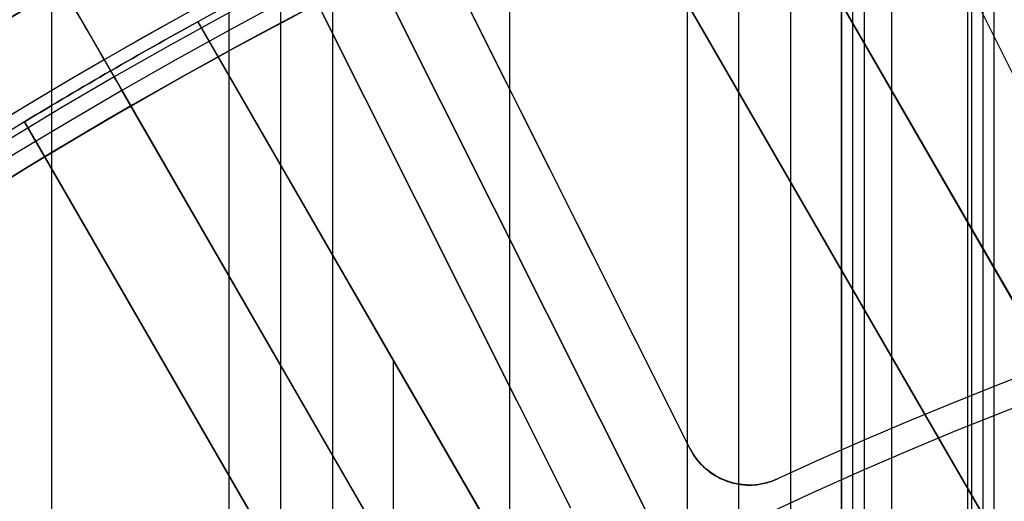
# Model space of a CAD drawing. Extents: x 16119 to 17321, y -6854 to -5812.
# Tile 54 of 68: x 16683 to 16697, y -6416 to -6409. Entities that reach past the tile are written whole.
import ezdxf

# ---------------------------------------------------------------- set-up
doc = ezdxf.new("R2010")
doc.units = 0
doc.layers.get('0').update_dxf_attribs({"linetype": 'CONTINUOUS'})
for name, color, linetype in [('BLANCO_METALICO', 7, 'CONTINUOUS'), ('COLOR', 7, 'CONTINUOUS'), ('LUZ', 7, 'CONTINUOUS')]:
    doc.layers.add(name, color=color, linetype=linetype)

msp = doc.modelspace()

# ---------------------------------------------------------------- linework, layer by layer
for p, q in [((16683.02003097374, -6431.630242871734, 55.92514964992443), (16683.02003097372, -5811.867811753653, 55.92514964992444)), ((16685.67946878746, -5811.867811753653, 56.2954829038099), (16685.67946877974, -6429.202185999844, 56.2954829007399)), ((16686.45609002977, -6428.491982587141, 56.71842638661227), (16686.45609002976, -5811.867811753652, 56.71842638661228)), ((16687.23271127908, -5811.867811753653, 57.14136987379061), (16687.23271126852, -6427.809695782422, 57.14136987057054)), ((16689.89214908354, -6425.835415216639, 57.51170312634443), (16689.89214908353, -5811.867811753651, 57.51170312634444)), ((16692.55158689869, -5811.867811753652, 57.88203638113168), (16692.55158688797, -6424.091940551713, 57.88203637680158)), ((16693.32820813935, -6423.580954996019, 58.30497986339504), (16693.32820813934, -5811.867811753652, 58.30497986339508)), ((16694.10482939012, -5811.867811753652, 58.72792335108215), (16694.10482937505, -6423.090199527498, 58.72792334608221)), ((16695.20748515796, -5811.867811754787, 60.54780700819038), (16695.20748802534, -6422.281922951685, 60.54780768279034)), ((16696.7642671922, -6421.674378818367, 59.09825660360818), (16696.76426719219, -5811.867811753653, 59.09825660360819)), ((16697.15624563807, -6421.281678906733, 60.99771382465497), (16697.15622528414, -5811.867811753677, 60.99770913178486)), ((16695.0387719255, -6422.281924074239, 61.27858423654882), (16695.03877192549, -5814.666848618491, 61.27858423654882)), ((16696.98751249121, -5814.666841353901, 61.72848445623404), (16696.98751249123, -6421.281683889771, 61.72848445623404)), ((16694.87005854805, -6422.281925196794, 62.00936209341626), (16694.87005854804, -5817.465887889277, 62.00936209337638)), ((16694.87005854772, -5817.465887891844, 62.00936209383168), (16694.87005854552, -6422.281925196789, 62.00936209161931)), ((16696.81879866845, -5817.465888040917, 62.45926424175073), (16696.81879866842, -6421.281688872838, 62.4592642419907)), ((16695.61947753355, -5821.197938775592, 63.2086832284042), (16695.61947752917, -6421.769326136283, 63.2086832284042)), ((16683.05851825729, -6408.079530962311, 89.37470231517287), (16684.20851825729, -6410.071389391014, 89.37470231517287)), ((16683.80851825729, -6409.378569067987, 46.50000292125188), (16684.20851825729, -6410.071389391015, 46.50000292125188)), ((16694.57968461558, -6428.034776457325, 103.091743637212), (16684.07405111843, -6409.838485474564, 89.0558051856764)), ((16684.20851825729, -6410.071389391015, 46.50000292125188), (16684.20851825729, -6410.071389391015, 55.15864208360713)), ((16684.20851825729, -6410.071389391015, 60.84658838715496), (16684.20851825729, -6410.071389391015, 89.37470231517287)), ((16684.21001846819, -6410.073987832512, 88.12500292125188), (16693.63412978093, -6426.39702744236, 88.12500292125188))]:
    msp.add_line(p, q)
at = {"extrusion": (-0.2249510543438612, 1.815235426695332e-15, 0.974370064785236)}
msp.add_lwpolyline([(6430.280943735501, 16368.81340159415), (6429.80552891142, 16368.47828393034), (6429.332365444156, 16368.13909265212), (6428.861502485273, 16367.79585114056), (6428.392988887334, 16367.44858360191), (6427.926873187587, 16367.09731506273), (6427.463203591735, 16366.74207136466), (6427.002027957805, 16366.38287915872), (6426.543393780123, 16366.01976589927), (6426.087348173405, 16365.65275983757), (6425.633937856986, 16365.28189001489), (6425.183209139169, 16364.9071862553), (6424.735207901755, 16364.52867915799), (6424.289979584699, 16364.14640008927), (6423.84756917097, 16363.76038117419), (6423.40802117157, 16363.3706552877), (6422.971379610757, 16362.97725604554), (6422.537688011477, 16362.58021779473), (6422.106989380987, 16362.17957560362), (6421.679326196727, 16361.77536525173), (6421.254740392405, 16361.36762321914), (6420.833273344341, 16360.95638667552), (6420.414965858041, 16360.54169346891), (6419.999858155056, 16360.12358211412), (6419.587989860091, 16359.70209178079), (6419.179399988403, 16359.27726228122), (6418.77412693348, 16358.84913405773), (6418.372208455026, 16358.41774816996), (6417.973681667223, 16357.98314628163), (6417.578583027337, 16357.54537064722), (6417.186948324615, 16357.10446409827), (6416.79881266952, 16356.66047002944), (6416.414210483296, 16356.21343238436), (6416.033175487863, 16355.76339564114), (6415.655740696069, 16355.31040479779), (6415.281938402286, 16354.85450535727), (6414.911800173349, 16354.39574331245), (6414.545356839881, 16353.93416513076), (6414.182638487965, 16353.46981773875), (6413.823674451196, 16353.00274850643), (6413.468493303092, 16352.53300523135), (6413.117122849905, 16352.06063612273), (6412.769590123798, 16351.5856897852), (6412.425921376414, 16351.10821520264), (6412.086142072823, 16350.62826172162), (6411.750276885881, 16350.14587903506), (6411.418349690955, 16349.66111716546), (6411.090383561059, 16349.17402644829), (6410.766400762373, 16348.68465751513), (6410.446422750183, 16348.19306127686), (6410.130470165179, 16347.6992889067), (6409.818562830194, 16347.2033918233), (6409.510719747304, 16346.70542167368), (6409.206959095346, 16346.20543031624), (6408.907298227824, 16345.70346980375), (6408.611753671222, 16345.19959236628), (6408.320341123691, 16344.69385039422), (6408.033075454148, 16344.18629642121), (6407.749970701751, 16343.67698310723), (6407.471040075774, 16343.16596322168), (6407.19629595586, 16342.65328962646), (6406.925749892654, 16342.13901525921), (6406.659412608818, 16341.62319311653), (6406.397294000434, 16341.10587623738), (6406.139403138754, 16340.58711768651), (6405.885748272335, 16340.06697053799), (6405.636336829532, 16339.54548785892), (6405.391175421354, 16339.02272269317), (6405.150269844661, 16338.49872804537), (6404.91362508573, 16337.97355686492), (6404.681245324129, 16337.44726203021), (6404.453133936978, 16336.91989633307), (6404.229293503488, 16336.39151246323), (6404.009725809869, 16335.86216299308), (6403.794431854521, 16335.33190036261), (6403.583411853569, 16334.80077686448), (6403.376665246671, 16334.2688446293), (6403.174190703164, 16333.7361556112), (6402.975986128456, 16333.2027615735), (6402.782048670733, 16332.6687140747), (6402.592374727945, 16332.13406445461), (6402.406959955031, 16331.59886382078), (6402.225799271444, 16331.06316303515), (6402.0488868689, 16330.52701270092), (6401.876216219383, 16329.99046314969), (6401.707780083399, 16329.45356442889), (6401.543570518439, 16328.91636628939), (6401.383578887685, 16328.37891817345), (6401.227795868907, 16327.8412692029), (6401.076211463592, 16327.30346816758), (6400.928815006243, 16326.76556351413), (6400.785595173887, 16326.22760333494), (6400.646539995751, 16325.68963535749), (6400.511636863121, 16325.15170693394), (6400.380872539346, 16324.61386503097), (6400.254233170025, 16324.07615621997), (6400.131704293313, 16323.53862666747), (6400.013270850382, 16323.00132212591), (6399.898917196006, 16322.46428792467), (6399.788627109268, 16321.9275689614), (6399.682383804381, 16321.39120969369), (6399.580169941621, 16320.85525413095), (6399.481967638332, 16320.31974582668), (6399.387758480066, 16319.784727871), (6399.297523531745, 16319.25024288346), (6399.211243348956, 16318.71633300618), (6399.128897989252, 16318.18303989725), (6399.050467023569, 16317.65040472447), (6398.975929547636, 16317.11846815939), (6398.905264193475, 16316.58727037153), (6398.8384491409, 16316.05685102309), (6398.775462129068, 16315.52724926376), (6398.716280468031, 16314.99850372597), (6398.660881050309, 16314.47065252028), (6398.609240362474, 16313.9437332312), (6398.561334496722, 16313.41778291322), (6398.517139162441, 16312.89283808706), (6398.476629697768, 16312.36893473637), (6398.439781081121, 16311.84610830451), (6398.406567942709, 16311.32439369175), (6398.376964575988, 16310.80382525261), (6398.350944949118, 16310.2844367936), (6398.328482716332, 16309.76626157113), (6398.30955122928, 16309.24933228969), (6398.294123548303, 16308.7336811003), (6398.282172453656, 16308.21933959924), (6398.273670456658, 16307.70633882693), (6398.268589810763, 16307.19470926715), (6398.266902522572, 16306.6844808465), (6398.268649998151, 16306.16523207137), (6398.273912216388, 16305.64453279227), (6398.282718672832, 16305.12241456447), (6398.295098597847, 16304.59890954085), (6398.311080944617, 16304.07405047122), (6398.330694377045, 16303.54787070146), (6398.353967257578, 16303.02040417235), (6398.380927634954, 16302.49168541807), (6398.411603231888, 16301.96174956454), (6398.446021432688, 16301.43063232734), (6398.484209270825, 16300.89837000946), (6398.526193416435, 16300.36499949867), (6398.572000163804, 16299.83055826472), (6398.621655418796, 16299.29508435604), (6398.67518468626, 16298.75861639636), (6398.732613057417, 16298.22119358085), (6398.793965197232, 16297.68285567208), (6398.859265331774, 16297.14364299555), (6398.92853723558, 16296.60359643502), (6399.001804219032, 16296.06275742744), (6399.079089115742, 16295.52116795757), (6399.160414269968, 16294.97887055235), (6399.245801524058, 16294.43590827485), (6399.335272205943, 16293.89232471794), (6399.428847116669, 16293.34816399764), (6399.526546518, 16292.80347074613), (6399.628390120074, 16292.25829010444), (6399.734397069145, 16291.71266771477), (6399.844585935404, 16291.16664971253), (6399.958974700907, 16290.62028271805), (6400.077580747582, 16290.0736138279), (6400.200420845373, 16289.52669060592), (6400.327511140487, 16288.97956107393), (6400.458867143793, 16288.43227370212), (6400.59450371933, 16287.88487739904), (6400.734435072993, 16287.33742150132), (6400.878674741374, 16286.7899557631), (6401.027235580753, 16286.24253034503), (6401.180129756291, 16285.69519580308), (6401.337368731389, 16285.14800307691), (6401.498963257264, 16284.60100347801), (6401.664923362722, 16284.05424867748), (6401.835258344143, 16283.50779069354), (6402.009976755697, 16282.9616818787), (6402.189086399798, 16282.41597490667), (6402.372594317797, 16281.87072275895), (6402.560506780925, 16281.32597871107), (6402.75282928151, 16280.78179631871), (6402.949566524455, 16280.23822940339), (6403.150722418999, 16279.69533203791), (6403.356300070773, 16279.1531585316), (6403.566301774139, 16278.61176341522), (6403.780729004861, 16278.07120142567), (6403.999582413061, 16277.53152749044), (6404.222861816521, 16276.99279671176), (6404.450566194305, 16276.45506435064), (6404.682693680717, 16275.91838581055), (6404.91924155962, 16275.38281662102), (6405.160206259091, 16274.84841242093), (6405.405583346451, 16274.31522894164), (6405.65536752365, 16273.78332198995), (6405.909552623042, 16273.25274743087), (6406.168131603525, 16272.7235611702), (6406.431096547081, 16272.19581913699), (6406.698438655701, 16271.66957726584), (6406.97014824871, 16271.14489147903), (6407.246214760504, 16270.62181766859), (6407.526626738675, 16270.10041167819), (6407.811371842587, 16269.58072928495), (6408.100436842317, 16269.06282618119), (6408.39380761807, 16268.54675795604), (6408.691469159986, 16268.03258007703), (6408.993405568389, 16267.52034787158), (6409.299600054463, 16267.01011650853), (6409.610034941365, 16266.50194097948), (6409.924691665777, 16265.9958760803), (6410.243550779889, 16265.49197639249), (6410.566591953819, 16264.99029626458), (6410.893793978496, 16264.49088979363), (6411.225134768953, 16263.99381080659), (6411.560591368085, 16263.4991128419), (6411.900139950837, 16263.00684913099), (6412.24375582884, 16262.51707257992), (6412.591413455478, 16262.02983575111), (6412.943086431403, 16261.54519084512), (6413.298747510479, 16261.06318968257), (6413.658368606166, 16260.58388368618), (6414.021920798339, 16260.10732386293), (6414.389374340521, 16259.63356078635), (6414.760698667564, 16259.16264457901), (6415.135862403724, 16258.69462489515), (6415.514833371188, 16258.22955090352), (6415.897578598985, 16257.76747127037), (6416.284064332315, 16257.30843414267), (6416.674256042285, 16256.8524871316), (6417.068118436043, 16256.39967729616), (6417.465615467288, 16255.95005112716), (6417.866710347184, 16255.50365453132), (6418.27136555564, 16255.06053281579), (6418.679542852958, 16254.62073067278), (6419.09120329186, 16254.18429216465), (6419.506307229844, 16253.75126070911), (6419.924814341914, 16253.32167906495), (6420.346683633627, 16252.89558931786), (6420.771873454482, 16252.47303286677), (6421.20034151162, 16252.05405041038), (6421.632044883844, 16251.63868193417), (6422.066940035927, 16251.22696669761), (6422.504982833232, 16250.8189432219), (6422.946128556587, 16250.41464927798), (6423.390331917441, 16250.01412187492), (6423.837547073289, 16249.61739724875), (6424.287727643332, 16249.22451085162), (6424.740826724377, 16248.83549734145), (6425.196796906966, 16248.45039057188), (6425.655590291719, 16248.06922358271), (6426.117158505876, 16247.69202859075), (6426.581452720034, 16247.31883698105), (6427.048423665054, 16246.94967929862), (6427.518021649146, 16246.5845852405), (6427.990196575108, 16246.22358364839), (6428.464897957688, 16245.86670250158), (6428.942074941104, 16245.51396891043), (6429.421676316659, 16245.16540911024), (6429.903650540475, 16244.82104845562), (6430.387945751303, 16244.48091141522), (6430.874509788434, 16244.14502156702), (6431.363290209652, 16243.81340159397)], dxfattribs=at)
at = {"extrusion": (-0.224951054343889, -4.293857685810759e-14, 0.9743700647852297)}
msp.add_lwpolyline([(6429.523326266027, 16243.81340159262), (6429.057395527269, 16244.15072514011), (6428.593736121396, 16244.49198488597), (6428.132394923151, 16244.83715706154), (6427.673418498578, 16245.18621712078), (6427.216853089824, 16245.53913974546), (6426.762744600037, 16245.89589885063), (6426.311138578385, 16246.25646759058), (6425.862080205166, 16246.62081836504), (6425.415614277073, 16246.98892282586), (6424.971785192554, 16247.36075188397), (6424.530636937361, 16247.73627571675), (6424.092213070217, 16248.11546377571), (6423.656556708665, 16248.49828479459), (6423.223710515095, 16248.88470679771), (6422.793716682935, 16249.27469710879), (6422.366616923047, 16249.66822235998), (6421.942452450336, 16250.0652485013), (6421.521263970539, 16250.46574081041), (6421.103091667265, 16250.86966390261), (6420.687975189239, 16251.27698174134), (6420.275953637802, 16251.68765764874), (6419.867065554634, 16252.10165431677), (6419.461348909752, 16252.5189338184), (6419.05884108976, 16252.93945761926), (6418.659578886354, 16253.36318658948), (6418.263598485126, 16253.7900810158), (6417.870935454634, 16254.220100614), (6417.481624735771, 16254.65320454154), (6417.09570063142, 16255.0893514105), (6416.713196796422, 16255.52849930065), (6416.334146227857, 16255.97060577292), (6415.958581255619, 16256.41562788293), (6415.586533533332, 16256.86352219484), (6415.218034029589, 16257.31424479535), (6414.853113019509, 16257.76775130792), (6414.491800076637, 16258.22399690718), (6414.134124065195, 16258.68293633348), (6413.780113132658, 16259.14452390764), (6413.429794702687, 16259.60871354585), (6413.083195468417, 16260.07545877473), (6412.740341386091, 16260.54471274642), (6412.40125766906, 16261.01642825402), (6412.065968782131, 16261.49055774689), (6411.734498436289, 16261.9670533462), (6411.406869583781, 16262.4458668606), (6411.083104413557, 16262.92694980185), (6410.76322434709, 16263.41025340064), (6410.44725003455, 16263.89572862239), (6410.13520135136, 16264.38332618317), (6409.827097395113, 16264.87299656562), (6409.522956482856, 16265.36469003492), (6409.222796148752, 16265.85835665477), (6408.926633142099, 16266.35394630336), (6408.634483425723, 16266.85140868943), (6408.346362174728, 16267.3506933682), (6408.062283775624, 16267.85174975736), (6407.782261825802, 16268.35452715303), (6407.506309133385, 16268.8589747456), (6407.234437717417, 16269.36504163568), (6406.966658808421, 16269.8726768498), (6406.702982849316, 16270.38182935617), (6406.443419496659, 16270.89244808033), (6406.187977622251, 16271.40448192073), (6405.936665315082, 16271.91787976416), (6405.689489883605, 16272.43259050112), (6405.446457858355, 16272.94856304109), (6405.207574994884, 16273.46574632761), (6404.972846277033, 16273.98408935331), (6404.742275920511, 16274.50354117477), (6404.515867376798, 16275.0240509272), (6404.293623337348, 16275.54556783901), (6404.075545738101, 16276.06804124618), (6403.861635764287, 16276.59142060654), (6403.651893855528, 16277.11565551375), (6403.446319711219, 16277.6406957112), (6403.24491229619, 16278.16649110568), (6403.047669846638, 16278.69299178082), (6402.85458987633, 16279.22014801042), (6402.665669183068, 16279.74791027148), (6402.480903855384, 16280.27622925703), (6402.300289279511, 16280.80505588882), (6402.123820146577, 16281.33434132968), (6401.951490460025, 16281.86403699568), (6401.783293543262, 16282.39409456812), (6401.619222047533, 16282.92446600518), (6401.459267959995, 16283.45510355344), (6401.303422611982, 16283.98595975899), (6401.151676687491, 16284.51698747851), (6401.004020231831, 16285.04813988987), (6400.860442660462, 16285.57937050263), (6400.720932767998, 16286.11063316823), (6400.585478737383, 16286.64188208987), (6400.454068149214, 16287.17307183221), (6400.326687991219, 16287.70415733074), (6400.203324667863, 16288.2350939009), (6400.083964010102, 16288.76583724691), (6399.968591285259, 16289.29634347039), (6399.857191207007, 16289.82656907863), (6399.749747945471, 16290.3564709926), (6399.64624513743, 16290.88600655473), (6399.546665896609, 16291.41513353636), (6399.45099282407, 16291.94381014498), (6399.359208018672, 16292.47199503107), (6399.271293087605, 16292.99964729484), (6399.187229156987, 16293.52672649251), (6399.106996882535, 16294.05319264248), (6399.030576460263, 16294.57900623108), (6398.957947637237, 16295.10412821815), (6398.889089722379, 16295.62852004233), (6398.82398159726, 16296.15214362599), (6398.762601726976, 16296.67496138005), (6398.704928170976, 16297.19693620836), (6398.650938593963, 16297.71803151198), (6398.600610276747, 16298.23821119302), (6398.553920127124, 16298.75743965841), (6398.510844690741, 16299.27568182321), (6398.471360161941, 16299.79290311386), (6398.435442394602, 16300.30906947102), (6398.403066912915, 16300.82414735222), (6398.374208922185, 16301.33810373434), (6398.348843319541, 16301.85090611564), (6398.326944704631, 16302.36252251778), (6398.308487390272, 16302.87292148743), (6398.29344541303, 16303.38207209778), (6398.281792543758, 16303.88994394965), (6398.273502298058, 16304.39650717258), (6398.268547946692, 16304.9017324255), (6398.266902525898, 16305.4055908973), (6398.268695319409, 16305.93152943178), (6398.274094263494, 16306.45895561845), (6398.28313000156, 16306.98783665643), (6398.295832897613, 16307.51813911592), (6398.312233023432, 16308.04982893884), (6398.332360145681, 16308.58287143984), (6398.356243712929, 16309.1172313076), (6398.383912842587, 16309.65287260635), (6398.415396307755, 16310.18975877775), (6398.45072252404, 16310.72785264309), (6398.48991953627, 16311.26711640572), (6398.5330150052, 16311.8075116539), (6398.580036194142, 16312.34899936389), (6398.631009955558, 16312.89153990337), (6398.685962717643, 16313.43509303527), (6398.744920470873, 16313.97961792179), (6398.807908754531, 16314.52507312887), (6398.874952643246, 16315.07141663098), (6398.946076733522, 16315.61860581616), (6399.021305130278, 16316.16659749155), (6399.100661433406, 16316.71534788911), (6399.184168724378, 16317.26481267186), (6399.271849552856, 16317.81494694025), (6399.363725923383, 16318.36570523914), (6399.4598192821, 16318.91704156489), (6399.560150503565, 16319.46890937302), (6399.664739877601, 16320.02126158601), (6399.773607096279, 16320.57405060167), (6399.886771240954, 16321.12722830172), (6400.004250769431, 16321.68074606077), (6400.126063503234, 16322.23455475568), (6400.252226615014, 16322.78860477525), (6400.382756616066, 16323.3428460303), (6400.517669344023, 16323.89722796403), (6400.65697995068, 16324.45169956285), (6400.800702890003, 16325.00620936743), (6400.948851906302, 16325.56070548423), (6401.101440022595, 16326.11513559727), (6401.25847952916, 16326.66944698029), (6401.419981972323, 16327.22358650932), (6401.585958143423, 16327.77750067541), (6401.756418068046, 16328.33113559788), (6401.931370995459, 16328.8844370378), (6402.110825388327, 16329.43735041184), (6402.294788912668, 16329.98982080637), (6402.483268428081, 16330.54179299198), (6402.676269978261, 16331.09321143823), (6402.873798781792, 16331.64402032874), (6403.075859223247, 16332.19416357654), (6403.282454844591, 16332.74358483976), (6403.493588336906, 16333.29222753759), (6403.709261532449, 16333.8400348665), (6403.929475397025, 16334.3869498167), (6404.154230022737, 16334.93291518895), (6404.38352462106, 16335.47787361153), (6404.617357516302, 16336.02176755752), (6404.855726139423, 16336.56453936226), (6405.098627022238, 16337.10613124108), (6405.346055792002, 16337.64648530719), (6405.598007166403, 16338.18554358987), (6405.854474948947, 16338.72324805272), (6406.115452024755, 16339.25954061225), (6406.38093035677, 16339.79436315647), (6406.650900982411, 16340.3276575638), (6406.925354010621, 16340.85936572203), (6407.204278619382, 16341.38942954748), (6407.487663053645, 16341.91779100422), (6407.775494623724, 16342.44439212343), (6408.067759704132, 16342.96917502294), (6408.364443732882, 16343.49208192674), (6408.665531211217, 16344.0130551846), (6408.97100570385, 16344.53203729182), (6409.280849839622, 16345.04897090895), (6409.595045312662, 16345.56379888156), (6409.913572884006, 16346.07646426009), (6410.236412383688, 16346.58691031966), (6410.5635427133, 16347.09508057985), (6410.894941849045, 16347.6009188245), (6411.230586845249, 16348.10436912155), (6411.570453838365, 16348.60537584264), (6411.914518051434, 16349.10388368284), (6412.262753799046, 16349.59983768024), (6412.615134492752, 16350.0931832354), (6412.971632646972, 16350.58386613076), (6413.332219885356, 16351.07183254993), (6413.696866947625, 16351.5570290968), (6414.065543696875, 16352.0394028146), (6414.438219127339, 16352.51890120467), (6414.814861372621, 16352.99547224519), (6415.195437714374, 16353.4690644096), (6415.579914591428, 16353.93962668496), (6415.968257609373, 16354.40710858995), (6416.360431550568, 16354.87146019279), (6416.756400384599, 16355.33263212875), (6417.156127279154, 16355.79057561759), (6417.559574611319, 16356.24524248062), (6417.966703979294, 16356.69658515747), (6418.377476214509, 16357.14455672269), (6418.791851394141, 16357.58911090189), (6419.209788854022, 16358.03020208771), (6419.631247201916, 16358.46778535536), (6420.056184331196, 16358.90181647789), (6420.484557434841, 16359.33225194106), (6420.916323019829, 16359.75904895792), (6421.351436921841, 16360.18216548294), (6421.789854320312, 16360.60156022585), (6422.2315297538, 16361.01719266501), (6422.676417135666, 16361.42902306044), (6423.124469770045, 16361.83701246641), (6423.575640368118, 16362.24112274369), (6424.029881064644, 16362.64131657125), (6424.487143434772, 16363.03755745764), (6424.94737851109, 16363.42980975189), (6425.410536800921, 16363.81803865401), (6425.876568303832, 16364.20221022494), (6426.345422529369, 16364.58229139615), (6426.817048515, 16364.95824997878), (6427.291394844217, 16365.33005467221), (6427.768409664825, 16365.69767507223), (6428.248040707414, 16366.0610816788), (6428.73023530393, 16366.42024590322), (6429.214940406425, 16366.77514007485), (6429.702102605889, 16367.1257374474), (6430.19166815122, 16367.47201220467), (6430.683582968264, 16367.81393946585), (6431.17779267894, 16368.15149529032), (6431.674242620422, 16368.48465668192), (6432.172877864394, 16368.81340159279)], dxfattribs=at)
at = {"extrusion": (-0.2249510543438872, -3.813241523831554e-14, 0.9743700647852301)}
msp.add_lwpolyline([(6435.731131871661, 16243.81340159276), (6435.220582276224, 16244.12236999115), (6434.712036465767, 16244.43603470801), (6434.205554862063, 16244.75437677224), (6433.701197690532, 16245.07737613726), (6433.199024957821, 16245.40501168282), (6432.699096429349, 16245.73726121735), (6432.201471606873, 16246.07410148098), (6431.706209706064, 16246.41550814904), (6431.213369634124, 16246.76145583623), (6430.723009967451, 16247.11191810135), (6430.23518892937, 16247.4668674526), (6429.749964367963, 16247.82627535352), (6429.267393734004, 16248.1901122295), (6428.787534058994, 16248.55834747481), (6428.310441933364, 16248.93094946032), (6427.836173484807, 16249.30788554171), (6427.364784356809, 16249.68912206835), (6426.896329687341, 16250.07462439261), (6426.430864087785, 16250.46435687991), (6425.96844162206, 16250.85828291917), (6425.509115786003, 16251.25636493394), (6425.052939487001, 16251.65856439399), (6424.59996502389, 16252.06484182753), (6424.15024406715, 16252.47515683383), (6423.703827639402, 16252.88946809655), (6423.260766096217, 16253.30773339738), (6422.821109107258, 16253.72990963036), (6422.384905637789, 16254.15595281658), (6421.952203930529, 16254.58581811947), (6421.523051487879, 16255.01945986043), (6421.097495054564, 16255.45683153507), (6420.675580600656, 16255.89788582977), (6420.257353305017, 16256.34257463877), (6419.842857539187, 16256.79084908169), (6419.432136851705, 16257.24265952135), (6419.02523395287, 16257.69795558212), (6418.622190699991, 16258.15668616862), (6418.22304808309, 16258.61879948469), (6417.82784621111, 16259.08424305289), (6417.436624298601, 16259.55296373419), (6417.049420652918, 16260.02490774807), (6416.666272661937, 16260.50002069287), (6416.287216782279, 16260.97824756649), (6415.912288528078, 16261.45953278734), (6415.541522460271, 16261.94382021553), (6415.174952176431, 16262.43105317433), (6414.812610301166, 16262.92117447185), (6414.454528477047, 16263.41412642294), (6414.100737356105, 16263.90985087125), (6413.751266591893, 16264.40828921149), (6413.406144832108, 16264.90938241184), (6413.065399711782, 16265.41307103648), (6412.729057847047, 16265.91929526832), (6412.397144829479, 16266.4279949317), (6412.069685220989, 16266.93910951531), (6411.746702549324, 16267.45257819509), (6411.428219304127, 16267.96833985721), (6411.114256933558, 16268.48633312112), (6410.804835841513, 16269.00649636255), (6410.499975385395, 16269.52876773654), (6410.199693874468, 16270.05308520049), (6409.904008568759, 16270.57938653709), (6409.612935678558, 16271.10760937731), (6409.326490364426, 16271.63769122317), (6409.044686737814, 16272.16956947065), (6408.76753786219, 16272.7031814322), (6408.495055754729, 16273.23846435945), (6408.227251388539, 16273.77535546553), (6407.964134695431, 16274.3137919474), (6407.705714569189, 16274.85371100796), (6407.451998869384, 16275.39504987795), (6407.202994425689, 16275.93774583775), (6406.958707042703, 16276.48173623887), (6406.719141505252, 16277.02695852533), (6406.484301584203, 16277.57335025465), (6406.254190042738, 16278.12084911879), (6406.028808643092, 16278.66939296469), (6405.808158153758, 16279.21891981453), (6405.592238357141, 16279.76936788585), (6405.381048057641, 16280.32067561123), (6405.174585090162, 16280.8727816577), (6404.972846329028, 16281.42562494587), (6404.775827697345, 16281.97914466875), (6404.583524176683, 16282.53328031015), (6404.395929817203, 16283.08797166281), (6404.213037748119, 16283.64315884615), (6404.034840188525, 16284.19878232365), (6403.861328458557, 16284.7547829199), (6403.692492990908, 16285.31110183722), (6403.52832334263, 16285.86768067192), (6403.368808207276, 16286.42446143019), (6403.213935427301, 16286.98138654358), (6403.063692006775, 16287.53839888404), (6402.918064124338, 16288.09544177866), (6402.777037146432, 16288.65245902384), (6402.640595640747, 16289.20939489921), (6402.508723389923, 16289.76619418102), (6402.381403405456, 16290.32280215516), (6402.258617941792, 16290.87916462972), (6402.140348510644, 16291.43522794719), (6402.026575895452, 16291.99093899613), (6401.917280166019, 16292.54624522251), (6401.81244069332, 16293.10109464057), (6401.712036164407, 16293.65543584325), (6401.616044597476, 16294.2092180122), (6401.524443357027, 16294.76239092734), (6401.437209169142, 16295.31490497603), (6401.354318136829, 16295.86671116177), (6401.275745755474, 16296.41776111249), (6401.201466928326, 16296.96800708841), (6401.131455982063, 16297.51740198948), (6401.065686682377, 16298.06589936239), (6401.004132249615, 16298.61345340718), (6400.946765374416, 16299.16001898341), (6400.893558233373, 16299.70555161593), (6400.844482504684, 16300.25000750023), (6400.799509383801, 16300.79334350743), (6400.758609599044, 16301.33551718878), (6400.7217534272, 16301.8764867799), (6400.688910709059, 16302.41621120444), (6400.660050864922, 16302.95465007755), (6400.635142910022, 16303.49176370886), (6400.614155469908, 16304.02751310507), (6400.597056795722, 16304.56185997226), (6400.583814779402, 16305.09476671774), (6400.574396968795, 16305.62619645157), (6400.568770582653, 16306.15611298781), (6400.56690252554, 16306.68448084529), (6400.568701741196, 16307.20302176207), (6400.574120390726, 16307.72305499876), (6400.583189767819, 16308.24454703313), (6400.595940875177, 16308.76746368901), (6400.612404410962, 16309.29177013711), (6400.632610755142, 16309.81743089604), (6400.656589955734, 16310.34440983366), (6400.684371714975, 16310.8726701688), (6400.715985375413, 16311.40217447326), (6400.751459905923, 16311.93288467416), (6400.790823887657, 16312.46476205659), (6400.834105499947, 16312.99776726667), (6400.881332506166, 16313.53186031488), (6400.932532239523, 16314.06700057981), (6400.987731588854, 16314.60314681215), (6401.046956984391, 16315.14025713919), (6401.110234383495, 16315.67828906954), (6401.177589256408, 16316.21719949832), (6401.249046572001, 16316.75694471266), (6401.324630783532, 16317.29748039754), (6401.404365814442, 16317.83876164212), (6401.488275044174, 16318.38074294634), (6401.576381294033, 16318.92337822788), (6401.668706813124, 16319.46662082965), (6401.765273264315, 16320.01042352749), (6401.86610171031, 16320.55473853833), (6401.971212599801, 16321.09951752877), (6402.0806257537, 16321.64471162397), (6402.194360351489, 16322.19027141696), (6402.312434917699, 16322.73614697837), (6402.434867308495, 16323.28228786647), (6402.561674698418, 16323.82864313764), (6402.692873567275, 16324.37516135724), (6402.828479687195, 16324.92179061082), (6402.968508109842, 16325.46847851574), (6403.112973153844, 16326.01517223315), (6403.261888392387, 16326.56181848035), (6403.415266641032, 16327.10836354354), (6403.573119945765, 16327.65475329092), (6403.735459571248, 16328.20093318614), (6403.902295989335, 16328.74684830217), (6404.073638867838, 16329.29244333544), (6404.249497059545, 16329.83766262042), (6404.429878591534, 16330.38245014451), (6404.614790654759, 16330.92674956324), (6404.804239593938, 16331.47050421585), (6404.998230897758, 16332.01365714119), (6405.196769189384, 16332.55615109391), (6405.39985821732, 16333.09792856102), (6405.607500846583, 16333.63893177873), (6405.819699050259, 16334.17910274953), (6406.036453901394, 16334.71838325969), (6406.257765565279, 16335.25671489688), (6406.483633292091, 16335.79403906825), (6406.714055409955, 16336.33029701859), (6406.949029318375, 16336.86542984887), (6407.188551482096, 16337.39937853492), (6407.43261742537, 16337.9320839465), (6407.68122172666, 16338.46348686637), (6407.934358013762, 16338.99352800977), (6408.192018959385, 16339.52214804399), (6408.454196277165, 16340.04928760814), (6408.720880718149, 16340.5748873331), (6408.992062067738, 16341.09888786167), (6409.267729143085, 16341.62122986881), (6409.547869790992, 16342.14185408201), (6409.832470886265, 16342.66070130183), (6410.121518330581, 16343.17771242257), (6410.414997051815, 16343.69282845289), (6410.712891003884, 16344.20599053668), (6411.015183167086, 16344.71713997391), (6411.321855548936, 16345.22621824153), (6411.632889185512, 16345.73316701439), (6411.948264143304, 16346.23792818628), (6412.267959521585, 16346.74044389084), (6412.591953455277, 16347.24065652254), (6412.920223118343, 16347.73850875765), (6413.252744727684, 16348.23394357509), (6413.589493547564, 16348.72690427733), (6413.930443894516, 16349.2173345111), (6414.275569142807, 16349.70517828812), (6414.624841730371, 16350.19038000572), (6414.978233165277, 16350.67288446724), (6415.335714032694, 16351.15263690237), (6415.697254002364, 16351.62958298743), (6416.062821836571, 16352.10366886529), (6416.432385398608, 16352.57484116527), (6416.805911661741, 16353.04304702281), (6417.183366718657, 16353.50823409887), (6417.564715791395, 16353.97035059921), (6417.949923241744, 16354.42934529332), (6418.338952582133, 16354.88516753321), (6418.731766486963, 16355.33776727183), (6419.128326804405, 16355.7870950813), (6419.528594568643, 16356.23310217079), (6419.932530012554, 16356.67574040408), (6420.340092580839, 16357.11496231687), (6420.751240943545, 16357.55072113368), (6421.165933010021, 16357.98297078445), (6421.584125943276, 16358.41166592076), (6422.005776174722, 16358.83676193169), (6422.430839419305, 16359.25821495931), (6422.859270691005, 16359.6759819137), (6423.291024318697, 16360.09002048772), (6423.726053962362, 16360.50028917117), (6424.164312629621, 16360.90674726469), (6424.605752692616, 16361.30935489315), (6425.050325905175, 16361.70807301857), (6425.4979834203, 16362.10286345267), (6425.948675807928, 16362.49368886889), (6426.402353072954, 16362.88051281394), (6426.858964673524, 16363.26329971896), (6427.318459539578, 16363.64201491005), (6427.780786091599, 16364.01662461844), (6428.245892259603, 16364.38709599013), (6428.713725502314, 16364.75339709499), (6429.184232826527, 16365.11549693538), (6429.657360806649, 16365.47336545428), (6430.133055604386, 16365.82697354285), (6430.611262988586, 16366.17629304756), (6431.091928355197, 16366.5212967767), (6431.574996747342, 16366.86195850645), (6432.060412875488, 16367.19825298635), (6432.548121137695, 16367.53015594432), (6433.038065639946, 16367.8576440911), (6433.530190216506, 16368.18069512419), (6434.024438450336, 16368.49928773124), (6434.520753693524, 16368.81340159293)], dxfattribs=at)
at = {"extrusion": (-0.2249510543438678, -2.125442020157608e-14, 0.9743700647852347)}
msp.add_lwpolyline([(6436.038130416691, 16368.45963077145), (6435.524016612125, 16368.15204146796), (6435.01188904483, 16367.83970087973), (6434.50180909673, 16367.52262759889), (6433.99383796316, 16367.20084131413), (6433.488036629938, 16366.87436280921), (6432.984465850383, 16366.54321396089), (6432.48318612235, 16366.20741773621), (6431.984257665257, 16365.86699818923), (6431.487740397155, 16365.52198045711), (6430.993693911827, 16365.17239075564), (6430.502177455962, 16364.81825637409), (6430.013249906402, 16364.45960566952), (6429.52696974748, 16364.09646806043), (6429.043395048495, 16363.72887401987), (6428.562583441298, 16363.3568550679), (6428.084592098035, 16362.98044376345), (6427.609477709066, 16362.59967369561), (6427.137296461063, 16362.21457947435), (6426.668104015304, 16361.82519672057), (6426.201955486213, 16361.43156205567), (6425.7389054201, 16361.03371309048), (6425.279007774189, 16360.63168841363), (6424.822315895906, 16360.22552757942), (6424.368882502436, 16359.81527109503), (6423.918759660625, 16359.40096040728), (6423.471998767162, 16358.98263788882), (6423.028650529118, 16358.56034682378), (6422.588764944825, 16358.13413139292), (6422.152391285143, 16357.7040366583), (6421.71957807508, 16357.27010854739), (6421.29037307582, 16356.83239383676), (6420.86482326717, 16356.39094013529), (6420.442974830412, 16355.94579586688), (6420.024873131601, 16355.49701025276), (6419.610562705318, 16355.04463329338), (6419.200087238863, 16354.58871574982), (6418.793489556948, 16354.12930912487), (6418.390811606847, 16353.66646564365), (6417.992094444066, 16353.20023823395), (6417.597378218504, 16352.73068050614), (6417.206702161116, 16352.25784673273), (6416.82010457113, 16351.78179182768), (6416.437622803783, 16351.30257132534), (6416.059293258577, 16350.82024135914), (6415.685151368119, 16350.33485863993), (6415.31523158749, 16349.84648043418), (6414.949567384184, 16349.35516454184), (6414.588191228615, 16348.86096927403), (6414.231134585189, 16348.3639534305), (6413.878427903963, 16347.86417627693), (6413.530100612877, 16347.36169752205), (6413.186181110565, 16346.85657729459), (6412.846696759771, 16346.34887612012), (6412.51167388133, 16345.83865489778), (6412.181137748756, 16345.32597487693), (6411.855112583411, 16344.81089763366), (6411.53362155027, 16344.29348504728), (6411.216686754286, 16343.7737992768), (6410.90432923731, 16343.25190273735), (6410.59656897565, 16342.72785807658), (6410.293424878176, 16342.20172815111), (6409.994914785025, 16341.673576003), (6409.701055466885, 16341.14346483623), (6409.411862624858, 16340.61145799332), (6409.127350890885, 16340.07761893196), (6408.847533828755, 16339.54201120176), (6408.57242393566, 16339.00469842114), (6408.302032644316, 16338.46574425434), (6408.036370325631, 16337.92521238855), (6407.775446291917, 16337.38316651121), (6407.519268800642, 16336.83967028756), (6407.267845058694, 16336.29478733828), (6407.021181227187, 16335.74858121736), (6406.779282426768, 16335.20111539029), (6406.542152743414, 16334.65245321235), (6406.30979523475, 16334.10265790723), (6406.082211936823, 16333.55179254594), (6405.859403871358, 16332.99992002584), (6405.641371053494, 16332.4471030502), (6405.42811249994, 16331.89340410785), (6405.219626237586, 16331.33888545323), (6405.015909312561, 16330.78360908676), (6404.816957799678, 16330.22763673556), (6404.622766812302, 16329.67102983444), (6404.433330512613, 16329.11384950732), (6404.248642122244, 16328.556156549), (6404.068693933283, 16327.99801140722), (6403.89347731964, 16327.43947416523), (6403.722982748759, 16326.88060452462), (6403.557199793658, 16326.32146178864), (6403.396117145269, 16325.76210484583), (6403.239722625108, 16325.20259215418), (6403.088003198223, 16324.64298172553), (6402.940944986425, 16324.08333111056), (6402.79853328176, 16323.52369738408), (6402.660752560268, 16322.9641371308), (6402.527586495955, 16322.40470643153), (6402.399017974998, 16321.84546084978), (6402.275029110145, 16321.28645541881), (6402.155601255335, 16320.72774462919), (6402.040715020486, 16320.16938241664), (6401.930350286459, 16319.61142215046), (6401.824486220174, 16319.05391662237), (6401.723101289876, 16318.49691803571), (6401.626173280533, 16317.94047799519), (6401.533679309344, 16317.38464749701), (6401.445595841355, 16316.82947691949), (6401.361898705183, 16316.27501601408), (6401.282563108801, 16315.7213138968), (6401.207563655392, 16315.16841904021), (6401.136874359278, 16314.61637926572), (6401.07046866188, 16314.06524173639), (6401.008319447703, 16313.51505295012), (6400.950399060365, 16312.96585873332), (6400.896679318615, 16312.41770423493), (6400.847131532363, 16311.87063392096), (6400.801726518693, 16311.32469156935), (6400.76043461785, 16310.77992026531), (6400.723225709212, 16310.236362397), (6400.690069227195, 16309.69405965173), (6400.66093417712, 16309.15305301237), (6400.635789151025, 16308.61338275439), (6400.614602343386, 16308.07508844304), (6400.597341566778, 16307.53820893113), (6400.583974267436, 16307.00278235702), (6400.574467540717, 16306.46884614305), (6400.568788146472, 16305.93643699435), (6400.566902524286, 16305.40559089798), (6400.568654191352, 16304.89394761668), (6400.573929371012, 16304.38085096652), (6400.582758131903, 16303.86633313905), (6400.595170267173, 16303.35042694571), (6400.611195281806, 16302.83316581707), (6400.63086237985, 16302.31458380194), (6400.654200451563, 16301.79471556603), (6400.681238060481, 16301.27359639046), (6400.712003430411, 16300.75126216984), (6400.746524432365, 16300.22774941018), (6400.784828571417, 16299.70309522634), (6400.826942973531, 16299.17733733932), (6400.872894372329, 16298.65051407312), (6400.922709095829, 16298.12266435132), (6400.97641305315, 16297.59382769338), (6401.034031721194, 16297.06404421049), (6401.09559013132, 16296.53335460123), (6401.16111285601, 16296.0018001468), (6401.230623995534, 16295.46942270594), (6401.304147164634, 16294.9362647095), (6401.381705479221, 16294.4023691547), (6401.463321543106, 16293.86777959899), (6401.549017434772, 16293.33254015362), (6401.638814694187, 16292.79669547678), (6401.732734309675, 16292.2602907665), (6401.830796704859, 16291.72337175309), (6401.933021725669, 16291.18598469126), (6402.039428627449, 16290.64817635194), (6402.150036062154, 16290.10999401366), (6402.264862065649, 16289.57148545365), (6402.383924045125, 16289.0326989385), (6402.507238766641, 16288.49368321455), (6402.634822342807, 16287.95448749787), (6402.766690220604, 16287.41516146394), (6402.902857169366, 16286.87575523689), (6403.043337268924, 16286.3363193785), (6403.188143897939, 16285.79690487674), (6403.3372897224, 16285.25756313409), (6403.490786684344, 16284.71834595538), (6403.648645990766, 16284.17930553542), (6403.810878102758, 16283.6404944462), (6403.977492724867, 16283.10196562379), (6404.148498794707, 16282.56377235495), (6404.323904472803, 16282.02596826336), (6404.503717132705, 16281.48860729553), (6404.68794335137, 16280.9517437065), (6404.876588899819, 16280.41543204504), (6405.069658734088, 16279.87972713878), (6405.267156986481, 16279.34468407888), (6405.469086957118, 16278.81035820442), (6405.675451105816, 16278.27680508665), (6405.886251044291, 16277.7440805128), (6406.101487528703, 16277.21224046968), (6406.321160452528, 16276.6813411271), (6406.545268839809, 16276.15143882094), (6406.773810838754, 16275.62259003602), (6407.006783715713, 16275.09485138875), (6407.244183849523, 16274.56827960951), (6407.486006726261, 16274.04293152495), (6407.732246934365, 16273.51886403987), (6407.982898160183, 16272.99613411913), (6408.237953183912, 16272.47479876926), (6408.497403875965, 16271.95491501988), (6408.761241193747, 16271.43653990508), (6409.029455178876, 16270.91973044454), (6409.302034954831, 16270.40454362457), (6409.578968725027, 16269.891036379), (6409.860243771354, 16269.37926557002), (6410.145846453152, 16268.8692879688), (6410.435762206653, 16268.3611602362), (6410.729975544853, 16267.85493890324), (6411.028470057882, 16267.35068035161), (6411.331228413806, 16266.84844079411), (6411.638232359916, 16266.34827625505), (6411.949462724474, 16265.85024255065), (6412.264899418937, 16265.35439526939), (6412.584521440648, 16264.86078975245), (6412.908306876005, 16264.36948107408), (6413.236232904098, 16263.88052402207), (6413.568275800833, 16263.39397307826), (6413.904410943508, 16262.90988239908), (6414.244612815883, 16262.42830579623), (6414.58885501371, 16261.9492967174), (6414.937110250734, 16261.47290822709), (6415.289350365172, 16260.99919298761), (6415.64554632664, 16260.52820324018), (6416.005668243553, 16260.05999078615), (6416.369685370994, 16259.59460696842), (6416.737566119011, 16259.13210265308), (6417.109278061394, 16258.67252821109), (6417.484787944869, 16258.21593350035), (6417.86406169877, 16257.76236784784), (6418.247064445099, 16257.31188003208), (6418.633760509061, 16256.86451826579), (6419.024113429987, 16256.42033017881), (6419.418085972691, 16255.9793628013), (6419.815640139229, 16255.54166254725), (6420.216737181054, 16255.10727519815), (6420.621337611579, 16254.67624588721), (6421.029401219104, 16254.24861908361), (6421.44088708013, 16253.82443857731), (6421.855753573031, 16253.40374746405), (6422.273958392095, 16252.98658813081), (6422.695458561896, 16252.57300224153), (6423.120210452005, 16252.16303072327), (6423.54816979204, 16251.75671375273), (6423.979291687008, 16251.35409074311), (6424.413530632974, 16250.9552003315), (6424.850840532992, 16250.56008036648), (6425.291174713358, 16250.16876789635), (6425.734485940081, 16249.7812991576), (6426.18072643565, 16249.39770956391), (6426.629847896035, 16249.01803369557), (6427.081801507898, 16248.64230528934), (6427.536537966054, 16248.27055722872), (6427.994007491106, 16247.90282153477), (6428.454159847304, 16247.53912935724), (6428.91694436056, 16247.17951096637), (6429.382309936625, 16246.82399574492), (6429.850205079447, 16246.47261218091), (6430.320577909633, 16246.12538786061), (6430.793376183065, 16245.78234946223), (6431.2685473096, 16245.44352274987), (6431.746038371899, 16245.1089325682), (6432.225796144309, 16244.77860283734), (6432.707767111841, 16244.4525565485), (6433.191897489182, 16244.1308157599), (6433.678133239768, 16243.8134015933)], dxfattribs=at)
msp.add_lwpolyline([(16684.95802238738, -6408.7291071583), (16684.57351212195, -6408.943215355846), (16684.19033882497, -6409.159704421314), (16683.80851825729, -6409.378569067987), (16683.42806562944, -6409.599803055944), (16683.04899395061, -6409.823396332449), (16682.67131567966, -6410.049337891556), (16682.29504327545, -6410.277616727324)])
at = {"extrusion": (0, 0, -1)}
for centre in [(-16719.67974614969, -6471.509358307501, -89.37470231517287), (-16719.67974614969, -6471.509358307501, -46.50000292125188)]:
    msp.add_arc(centre, 70.9424557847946, 329.9999999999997, 149.9999999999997, dxfattribs=at)
for centre, radius, start, end in [((16719.67974614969, -6471.509358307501, 89.37470231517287), 73.2424557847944, 30.00000000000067, 210.0000000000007), ((16719.67974614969, -6471.509358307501, 68.68735261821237), 73.24245578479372, 91.17126672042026, 191.5820307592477), ((16719.67974614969, -6471.509358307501, 46.50000292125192), 71.7424557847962, 52.49999999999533, 187.5000000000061), ((16719.67974619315, -6471.509358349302, 88.63012703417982), 71.44457953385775, 30.00000004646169, 209.9999999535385), ((16719.67974614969, -6471.509358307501, 89.05580518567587), 71.21139006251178, 29.99999999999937, 209.9999999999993), ((16719.67974614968, -6471.509358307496, 88.1250029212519), 70.9394553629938, 74.9999999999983, 165.000000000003), ((16719.67974614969, -6471.509358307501, 67.93735261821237), 70.94245578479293, 93.83645893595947, 193.7167436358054), ((16719.67974614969, -6471.509358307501, 88.125002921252), 70.93945536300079, 97.49999999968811, 142.4999999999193)]:
    msp.add_arc(centre, radius, start, end)
at = {"extrusion": (0.8660254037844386, 0.5000000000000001, 0)}
for centre, radius, start, end in [((-13892.58892241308, 48.00000292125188, 11243.91272415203), 1.49999999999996, 270, 0), ((-13893.39192283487, 88.63012703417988, 11243.91272415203), 0.505124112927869, 270, 0), ((-13893.39192283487, 88.63012703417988, 11243.91272415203), 0.505124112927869, 0, 57.42846077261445)]:
    msp.add_arc(centre, radius, start, end, dxfattribs=at)
at = {"extrusion": (0.224951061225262, -1.429237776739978e-08, -0.9743700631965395)}
msp.add_arc((-6471.856315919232, 16306.97476932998, 3696.608762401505), 56.00000007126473, 334.5735870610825, 25.3274262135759, dxfattribs=at)
at = {"layer": 'BLANCO_METALICO'}
for p, q in [((16709.87341749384, -6434.524764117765, 184.6470783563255), (16687.33974262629, -6395.495271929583, 184.6470783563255)), ((16709.87351271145, -6434.524929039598, 186.1470783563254), (16687.33974262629, -6395.495271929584, 186.1470783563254)), ((16709.87356924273, -6434.525116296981, 187.6470783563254), (16692.91618391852, -6405.153958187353, 187.6470783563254)), ((16692.91618391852, -6405.153958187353, 190.1470783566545), (16709.87356924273, -6434.525116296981, 190.1470783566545)), ((16709.87356924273, -6434.525116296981, 188.8970783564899), (16692.91618391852, -6405.153958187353, 188.8970783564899)), ((16691.18413300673, -6406.153958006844, 187.6470783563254), (16708.141519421, -6435.525118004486, 187.6470783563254)), ((16708.141519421, -6435.525118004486, 190.1470783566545), (16691.18413300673, -6406.153958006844, 190.1470783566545)), ((16691.18413300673, -6406.153958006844, 188.8970783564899), (16708.141519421, -6435.525118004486, 188.8970783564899)), ((16685.2115792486, -6408.809462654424, 187.8885055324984), (16685.21169527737, -6408.809398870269, 187.6470783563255)), ((16693.67956593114, -6423.477740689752, 189.0692910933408), (16685.2115792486, -6408.809462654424, 187.8885055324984)), ((16685.21169527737, -6408.809398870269, 187.6470783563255), (16693.68039875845, -6423.477623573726, 187.6470783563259)), ((16682.61361906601, -6410.309398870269, 187.6470783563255), (16682.61373231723, -6410.309330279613, 187.8885055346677)), ((16691.08292465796, -6424.97866646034, 187.6470783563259), (16682.61361906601, -6410.309398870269, 187.6470783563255)), ((16682.61373231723, -6410.309330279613, 187.8885055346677), (16691.08344215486, -6424.978003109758, 189.069375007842)), ((16688.14662659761, -6419.891738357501, 188.6607429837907), (16688.14662659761, -6413.893562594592, 188.2983028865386)), ((16693.68032001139, -6423.477487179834, 188.3581847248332), (16688.58021449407, -6414.643845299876, 188.3581847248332))]:
    msp.add_line(p, q, dxfattribs=at)
at = {"layer": 'BLANCO_METALICO', "extrusion": (0, 0, -1)}
for centre, radius, start, end in [((-16719.67948292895, -6471.509358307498, -171.6470783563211), 99.0999999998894, 359.9999999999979, 180.0000000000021), ((-16719.67948292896, -6471.509358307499, -170.0309014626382), 98.69999999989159, 359.9999999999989, 180.0000000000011), ((-16719.67948292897, -6471.509358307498, -168.5309014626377), 98.6999999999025, 359.9999999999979, 180.0000000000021), ((-16719.67948292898, -6471.509358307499, -168.0309014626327), 98.19999999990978, 359.9999999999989, 180.0000000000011), ((-16719.67948292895, -6471.509358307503, -171.6470783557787), 99.49999999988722, 1.047441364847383e-12, 179.9999999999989), ((-16719.67948292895, -6471.509358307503, -170.8389899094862), 99.49999999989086, 1.047441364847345e-12, 179.9999999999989), ((-16719.67948292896, -6471.509358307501, -169.2809014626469), 99.49999999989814, 0, 180), ((-16719.67948292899, -6471.509358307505, -167.2309014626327), 98.19999999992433, 2.122615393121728e-12, 179.9999999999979)]:
    msp.add_arc(centre, radius, start, end, dxfattribs=at)
at = {"layer": 'BLANCO_METALICO'}
for centre, radius, start, end in [((16719.67948292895, -6471.509358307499, 170.030901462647), 99.49999999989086, 359.9999999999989, 180.0000000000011), ((16719.67948292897, -6471.509358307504, 168.5309014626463), 99.49999999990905, 1.57116204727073e-12, 179.9999999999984), ((16719.67948292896, -6471.509358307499, 171.6470783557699), 98.69999999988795, 359.9999999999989, 180.0000000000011), ((16719.67948292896, -6471.509358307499, 170.8389899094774), 98.69999999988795, 359.9999999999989, 180.0000000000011), ((16719.67948292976, -6471.509358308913, 187.647078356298), 71.54937665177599, 113.580281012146, 118.7987321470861), ((16719.67948293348, -6471.509358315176, 187.6470783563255), 71.54937665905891, 118.7987321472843, 121.2012678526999), ((16719.67948293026, -6471.509358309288, 187.6470783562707), 71.54937665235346, 121.2012678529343, 126.419719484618)]:
    msp.add_arc(centre, radius, start, end, dxfattribs=at)
at = {"layer": 'BLANCO_METALICO', "extrusion": (-0.00313569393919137, 0.005431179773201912, -0.9999803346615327)}
msp.add_arc((-16719.00811168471, -6470.108709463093, -275.0119237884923), 71.54796959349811, 58.7983266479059, 61.20069754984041, dxfattribs=at)
at = {"layer": 'COLOR'}
for p, q in [((16692.30789574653, -6416.892906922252, 26.20000054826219), (16653.36886313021, -6339.195861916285, -10.84294629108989)), ((16686.97235476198, -6406.246628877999, 30.30000054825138), (16703.99813167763, -6440.219033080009, 30.300000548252)), ((16692.59342021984, -6415.210508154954, 30.30000054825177), (16688.33506773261, -6406.713599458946, 30.30000054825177)), ((16692.59342021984, -6415.210508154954, 27.7840642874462), (16688.33506773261, -6406.713599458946, 23.73352539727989)), ((16691.78675237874, -6413.600922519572, 27.01676297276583), (16688.33506773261, -6406.713599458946, 27.01676297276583)), ((16686.54682180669, -6407.609242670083, 30.30000054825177), (16690.80513998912, -6416.106082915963, 30.30000054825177)), ((16686.54682180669, -6407.609242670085, 23.73341816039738), (16690.80513998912, -6416.106082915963, 27.78394073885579)), ((16689.99854891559, -6414.496650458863, 27.01670935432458), (16686.54682180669, -6407.609242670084, 27.01670935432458)), ((16690.46424397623, -6410.962053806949, 30.30000054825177), (16690.46424397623, -6410.962053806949, 25.75879484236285)), ((16688.6759808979, -6411.857662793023, 25.75867944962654), (16688.6759808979, -6411.857662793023, 30.30000054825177)), ((16692.59342021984, -6415.210508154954, 30.30000054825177), (16692.59342021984, -6415.210508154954, 27.7840642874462)), ((16693.90650761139, -6415.670412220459, 28.2000005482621), (16693.90650761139, -6415.670412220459, 30.30000054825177))]:
    msp.add_line(p, q, dxfattribs=at)
msp.add_polyline3d([(16692.59342021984, -6415.210508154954, 27.7840642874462), (16692.60424800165, -6415.231422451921, 27.79409811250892), (16692.61549251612, -6415.251991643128, 27.80407639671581), (16692.62715327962, -6415.272216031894, 27.81399914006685), (16692.63922980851, -6415.292095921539, 27.82386634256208), (16692.65172161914, -6415.311631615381, 27.83367800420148), (16692.66462822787, -6415.330823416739, 27.84343412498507), (16692.67794915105, -6415.349671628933, 27.85313470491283), (16692.69168390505, -6415.368176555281, 27.86277974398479), (16692.70577592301, -6415.386287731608, 27.87233938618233), (16692.7202007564, -6415.403983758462, 27.88180083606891), (16692.73500609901, -6415.42130853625, 27.89118968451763), (16692.75023964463, -6415.438305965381, 27.90053152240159), (16692.76594908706, -6415.455019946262, 27.90985194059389), (16692.7821821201, -6415.471494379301, 27.91917652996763), (16692.79898643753, -6415.487773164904, 27.92853088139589), (16692.81640973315, -6415.503900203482, 27.93794058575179), (16692.83430304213, -6415.519723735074, 27.94731976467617), (16692.85248548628, -6415.535062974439, 27.95656547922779), (16692.87095688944, -6415.549918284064, 27.96567772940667), (16692.88971707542, -6415.564290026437, 27.9746565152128), (16692.90876586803, -6415.578178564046, 27.98350183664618), (16692.92810309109, -6415.591584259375, 27.99221369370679), (16692.9477285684, -6415.604507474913, 28.00079208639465), (16692.9676421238, -6415.616948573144, 28.00923701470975), (16692.98784360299, -6415.628907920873, 28.01754847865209), (16693.00833293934, -6415.640385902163, 28.02572647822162), (16693.02911008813, -6415.651382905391, 28.0337710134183), (16693.05017500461, -6415.661899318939, 28.0416820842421), (16693.07138324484, -6415.671881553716, 28.04941248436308), (16693.09278290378, -6415.68134799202, 28.05697794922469), (16693.11466274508, -6415.690406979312, 28.06447289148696), (16693.13731153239, -6415.699166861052, 28.07199172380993), (16693.16048767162, -6415.707517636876, 28.07944766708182), (16693.18375725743, -6415.715277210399, 28.08669100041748), (16693.20712058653, -6415.722445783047, 28.0937217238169), (16693.23057795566, -6415.729023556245, 28.10053983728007), (16693.25412966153, -6415.735010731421, 28.10714534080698), (16693.27777600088, -6415.740407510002, 28.11353823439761), (16693.30151727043, -6415.745214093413, 28.11971851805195), (16693.32535376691, -6415.749430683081, 28.12568619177), (16693.34920938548, -6415.753059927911, 28.13142836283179), (16693.37305178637, -6415.756103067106, 28.13693950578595), (16693.39694691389, -6415.758558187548, 28.14223067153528), (16693.42096071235, -6415.760423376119, 28.14731291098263), (16693.44515912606, -6415.761696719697, 28.15219727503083), (16693.46960809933, -6415.762376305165, 28.15689481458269), (16693.49437357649, -6415.762460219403, 28.16141658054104), (16693.51952150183, -6415.761946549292, 28.16577362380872), (16693.54480745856, -6415.760827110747, 28.1699182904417), (16693.56994353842, -6415.759094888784, 28.17379555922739), (16693.59493044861, -6415.756749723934, 28.17740543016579), (16693.61976889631, -6415.753791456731, 28.18074790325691), (16693.64445958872, -6415.750219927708, 28.18382297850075), (16693.66900323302, -6415.746034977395, 28.1866306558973), (16693.69340053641, -6415.741236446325, 28.18917093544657), (16693.71765220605, -6415.735824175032, 28.19144381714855), (16693.74175894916, -6415.729798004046, 28.19344930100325), (16693.7657214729, -6415.723157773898, 28.19518738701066), (16693.78954048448, -6415.715903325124, 28.19665807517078), (16693.81321669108, -6415.708034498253, 28.19786136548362), (16693.83675079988, -6415.699551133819, 28.19879725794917), (16693.86014351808, -6415.690453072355, 28.19946575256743), (16693.88339555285, -6415.68074015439, 28.19986684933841), (16693.90650761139, -6415.670412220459, 28.2000005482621)], dxfattribs=at)
at = {"layer": 'COLOR', "extrusion": (0, 0, -1)}
for centre, radius, start, end in [((-16719.67975328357, -6471.509375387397, 10.54089386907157), 152.392098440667, 333.3815781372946, 153.3815781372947), ((-16719.67975328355, -6471.509375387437, -22.44590218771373), 75.00000000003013, 63.38157813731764, 153.3815781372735), ((-16719.67975328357, -6471.509375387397, -18.68835025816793), 83.81579491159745, 333.3815781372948, 153.3815781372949), ((-16719.67975328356, -6471.509375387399, -43.50000292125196), 72.9999999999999, 63.38157813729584, 243.3815781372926), ((-16719.67975328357, -6471.509375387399, -33.3991820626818), 73.00000000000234, 63.38157813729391, 243.3815781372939), ((-16719.67975328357, -6471.509375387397, -17.30945272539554), 81.95014076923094, 44.15175681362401, 82.62480954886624), ((-16719.67975328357, -6471.509375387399, -43.50000292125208), 75.0000000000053, 63.38157813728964, 243.381578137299), ((-16719.67975328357, -6471.509375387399, -32.97295255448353), 75.00000000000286, 63.38157813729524, 243.3815781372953), ((-16719.67975328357, -6471.509375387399, -43.50000292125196), 73.00000000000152, 63.38157813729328, 243.3815781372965), ((-16719.67975328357, -6471.509375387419, -26.2000005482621), 61.09154780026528, 333.3815781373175, 153.3815781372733), ((-16719.67975328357, -6471.509375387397, 10.54089386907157), 152.3920984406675, 153.3815781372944, 333.3815781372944), ((-16719.68785563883, -6471.505332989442, -28.2000005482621), 59.50000000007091, 333.3815781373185, 153.3815781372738), ((-16719.68785563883, -6471.505332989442, -26.2000005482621), 59.50000000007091, 333.3815781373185, 153.3815781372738), ((-16719.68785563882, -6471.50533298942, -27.2000005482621), 59.5000000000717, 333.3815781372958, 153.3815781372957), ((-16719.6797532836, -6471.509375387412, -22.44590218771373), 75.0000000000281, 333.3815781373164, 63.38157813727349), ((-16719.67975328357, -6471.509375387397, -43.50000292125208), 75.0000000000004, 243.3815781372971, 63.38157813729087), ((-16719.67975328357, -6471.509375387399, -32.97295255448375), 74.99999999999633, 243.3815781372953, 63.38157813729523), ((-16719.67975328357, -6471.509375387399, -33.39918206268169), 72.99999999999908, 243.3815781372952, 63.38157813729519), ((-16719.67975328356, -6471.509375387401, -43.50000292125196), 72.9999999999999, 243.3815781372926, 63.38157813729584), ((-16719.67975328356, -6471.509375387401, -43.50000292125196), 72.9999999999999, 243.3815781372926, 63.38157813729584), ((-16693.487430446, -6414.762461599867, -30.30000054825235), 0.999999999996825, 245.2236612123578, 333.381578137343)]:
    msp.add_arc(centre, radius, start, end, dxfattribs=at)
at = {"layer": 'COLOR'}
for centre, radius, start, end in [((16719.67975328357, -6471.509375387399, -35.79999945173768), 153, 26.61842186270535, 206.618421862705), ((16719.67975328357, -6471.509375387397, -11.46081713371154), 152.9999999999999, 26.61842186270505, 206.6184218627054), ((16719.67975328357, -6471.509375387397, -23.63040829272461), 153.0000000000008, 26.61842186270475, 206.6184218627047), ((16719.67975328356, -6471.509375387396, -10.90949982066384), 152.8342956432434, 26.61842186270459, 206.6184218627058), ((16719.67975328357, -6471.509375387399, -35.79999945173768), 150, 26.61842186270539, 206.618421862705), ((16719.67975328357, -6471.509375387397, -11.46081713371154), 153, 206.6184218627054, 26.61842186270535), ((16719.67975328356, -6471.509375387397, -35.79999945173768), 153, 206.6184218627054, 26.61842186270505), ((16719.67975328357, -6471.509375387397, -23.63040829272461), 153.0000000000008, 206.618421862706, 26.61842186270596), ((16719.67975328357, -6471.509375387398, -10.90949982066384), 152.8342956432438, 206.6184218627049, 26.6184218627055), ((16719.67975328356, -6471.509375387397, -35.79999945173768), 150, 206.6184218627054, 26.61842186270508), ((16719.67975328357, -6471.509375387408, 23.29836120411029), 73.0000000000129, 118.2029677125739, 160.0215797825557), ((16719.67975328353, -6471.50937538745, 30.30000054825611), 61.50000000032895, 73.44631674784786, 114.7763387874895), ((16719.67975328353, -6471.509375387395, 28.20000054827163), 61.50000000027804, 73.44631674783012, 114.7763387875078), ((16719.67975328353, -6471.509375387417, 29.25000054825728), 61.50000000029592, 73.44631674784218, 114.7763387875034), ((16693.487430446, -6414.762461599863, 29.04203241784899), 0.9999999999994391, 206.618421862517, 294.7763387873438)]:
    msp.add_arc(centre, radius, start, end, dxfattribs=at)
at = {"layer": 'LUZ'}
for p, q in [((16658.99313569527, -6332.968056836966, -31.04999945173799), (16794.4659274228, -6602.976446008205, -31.04999945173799)), ((16658.99313569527, -6332.968056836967, -32.54999945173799), (16794.4659274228, -6602.976446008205, -32.54999945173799))]:
    msp.add_line(p, q, dxfattribs=at)

doc.saveas('drawing.dxf')
